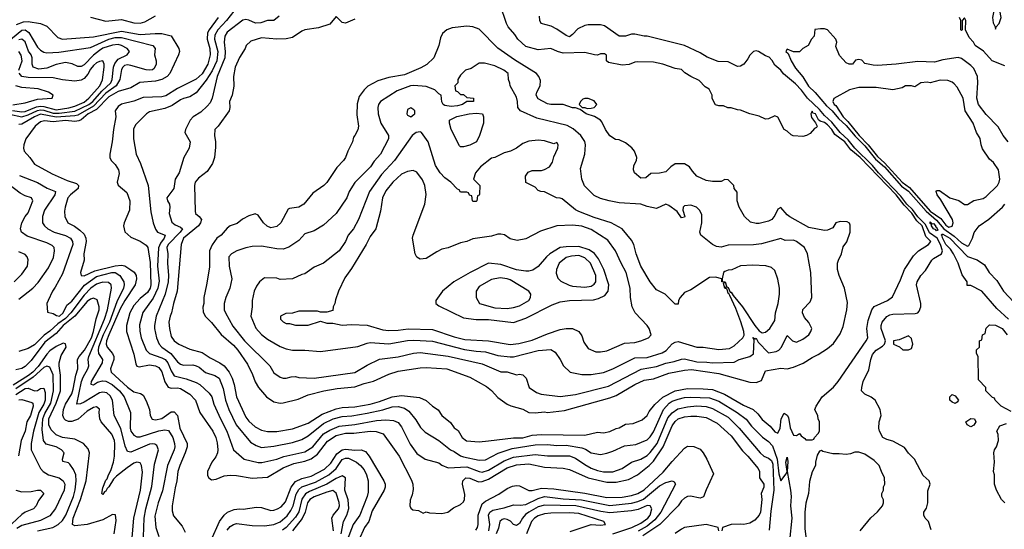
# Model space of a CAD drawing. Header units: inches. Extents: x 1793402 to 1900366, y 320852 to 470679.
# Tile 128 of 256: x 1801716 to 1808046, y 383019 to 386295. Entities that reach past the tile are written whole.
import ezdxf

# ---------------------------------------------------------------- set-up
doc = ezdxf.new("R2010")
doc.units = ezdxf.units.IN
doc.header["$MEASUREMENT"] = 0
doc.layers.add('B8308', color=7, linetype='Continuous')

msp = doc.modelspace()

# ---------------------------------------------------------------- linework, layer by layer
at = {"layer": 'B8308', "color": 4}
for points, elevation in [([(1803870, 386299.3), (1803810, 386272.7), (1803790, 386276), (1803750, 386315.3), (1803710, 386266), (1803636.7, 386243.3), (1803550, 386229.2), (1803530, 386221.2), (1803470, 386181.2), (1803430, 386172.7), (1803370, 386169.2), (1803270, 386179.3), (1803202.5, 386157.5), (1803171.3, 386130), (1803164.7, 386110), (1803128, 386052), (1803100.7, 385990), (1803090.8, 385930), (1803093.2, 385866.8), (1803082, 385810), (1803064, 385770), (1803066.8, 385730), (1803062.8, 385710), (1802991.3, 385610), (1802971.3, 385590), (1802967.3, 385550), (1802974.8, 385510), (1802975.3, 385475.3), (1802967.3, 385410), (1802956, 385370), (1802921.4, 385318.6), (1802864.7, 385275.3), (1802844, 385250), (1802840.7, 385230), (1802843.5, 385063.5), (1802846, 385050), (1802870.4, 385030.4), (1802884.9, 385010), (1802878.7, 384990), (1802865.3, 384970), (1802768.8, 384890), (1802754, 384850), (1802728.5, 384550), (1802704.4, 384470), (1802692.7, 384410), (1802683, 384390), (1802675.5, 384350), (1802678, 384310), (1802690, 384258), (1802710, 384231), (1802738, 384210), (1802810, 384176.3), (1802890, 384156.4), (1802940.6, 384120.6), (1803002.8, 384090), (1803030.5, 384070), (1803062.4, 384030), (1803081.3, 383990), (1803094.6, 383950), (1803110.4, 383870), (1803170, 383738.8), (1803190, 383713.4), (1803230, 383677.3), (1803270, 383655.5), (1803310, 383648), (1803368.1, 383648.1), (1803470, 383664.4), (1803570, 383701.3), (1803660.3, 383759.7), (1803750, 383793.1), (1803790, 383800.9), (1803870, 383805.3), (1803970, 383823.6), (1804030, 383840.3), (1804110, 383870.3), (1804170, 383878.7), (1804285.2, 383865.2), (1804330, 383846.8), (1804370.7, 383810.7), (1804406.4, 383786.4), (1804430, 383751.3), (1804484.5, 383704.5), (1804510, 383671.3), (1804534.4, 383654.4), (1804561, 383610), (1804588.1, 383588.1), (1804670, 383580.7), (1804730, 383587.7), (1804890, 383607), (1804950, 383607.2), (1805010, 383623.7), (1805070, 383628.7), (1805350, 383623.8), (1805430, 383644), (1805470, 383638.8), (1805510, 383647.3), (1805550, 383666.8), (1805570, 383670.8), (1805610, 383694), (1805660.2, 383699.8), (1805717.5, 383722.5), (1805749.5, 383750.5), (1805762.9, 383777.1), (1805798.6, 383821.4), (1805850.8, 383869.2), (1805930, 383908.8), (1806010, 383923.6), (1806110, 383922.6), (1806170, 383916.9), (1806247, 383887), (1806370, 383817.6), (1806430.8, 383790), (1806461.7, 383761.7), (1806490, 383724.9), (1806541.1, 383681.1), (1806570, 383646), (1806590, 383636.3), (1806605.6, 383670), (1806611.3, 383730), (1806630, 383765.5), (1806650, 383753), (1806657.8, 383737.8), (1806670, 383672), (1806690, 383624.7), (1806710, 383622), (1806730, 383634), (1806739.6, 383619.6), (1806763.6, 383603.6), (1806770, 383594), (1806810, 383594), (1806822, 383598), (1806826, 383610), (1806850, 383634), (1806858, 383650), (1806858, 383710), (1806848.4, 383728.4), (1806847.3, 383747.3), (1806828, 383790), (1806835.3, 383810), (1806875.3, 383870), (1806947.2, 383932.8), (1806977.2, 383970), (1807158, 384230), (1807169.4, 384250), (1807161.6, 384310), (1807170, 384362), (1807194.5, 384430), (1807210, 384450.5), (1807295.3, 384490), (1807326.8, 384513.2), (1807378, 384622), (1807403.7, 384690), (1807462.4, 384777.6), (1807493.2, 384810), (1807559, 384850), (1807573.2, 384870), (1807541.5, 384901.5), (1807517.4, 384970), (1807482.4, 385002.4), (1807452, 385052), (1807402.8, 385102.8), (1807350, 385169.3), (1807119.2, 385410), (1807059.2, 385459.2), (1807019.8, 385510), (1806957.2, 385557.2), (1806936.4, 385590), (1806910, 385619.1), (1806890, 385633.5), (1806862, 385642), (1806851.5, 385651.5), (1806831.3, 385690), (1806815.1, 385695.1), (1806810, 385708), (1806801, 385690), (1806806.8, 385666.8), (1806832, 385632), (1806842, 385610), (1806838, 385602), (1806825.4, 385594.6), (1806796.9, 385563.1), (1806774, 385550), (1806750, 385544), (1806688.9, 385548.9), (1806674.6, 385554.6), (1806650, 385578), (1806630, 385588.7), (1806590, 385668), (1806570, 385678), (1806530, 385658), (1806510, 385655.3), (1806470, 385674), (1806409.4, 385689.4), (1806350, 385714), (1806330, 385715.3), (1806290, 385729), (1806269.1, 385729.1), (1806240.4, 385740.4), (1806210, 385742), (1806188.4, 385748.4), (1806168.4, 385788.4), (1806168, 385810), (1806148.4, 385848.4), (1806123.1, 385863.1), (1806083.1, 385903.1), (1806029.4, 385929.4), (1805992.9, 385952.9), (1805970, 385974), (1805930, 385981.2), (1805850, 386009.2), (1805790, 386021.2), (1805690, 386024), (1805670, 386021.2), (1805633.4, 386006.6), (1805590, 386002.7), (1805500.2, 386020.2), (1805488, 386030), (1805487.3, 386067.3), (1805474.6, 386074.6), (1805450, 386075.3), (1805430, 386068), (1805411.6, 386068.4), (1805350, 386084), (1805210, 386080.5), (1805174, 386090), (1805130, 386109.6), (1805050, 386101.2), (1804970, 386122), (1804919.3, 386170), (1804899.7, 386199.7), (1804855.1, 386250), (1804844.5, 386270), (1804805.2, 386390)], 316), ([(1802170, 386310.7), (1802270, 386286.5), (1802370, 386296.5), (1802450, 386274), (1802490, 386272), (1802519.5, 386280.5), (1802590, 386319)], 304), ([(1803092.7, 386350), (1803046.4, 386290), (1802990.3, 386230), (1802970, 386196), (1802967.7, 386170), (1802989.1, 386090), (1802982.8, 386030), (1802953.7, 385966.3), (1802914, 385906), (1802850, 385824), (1802810, 385799), (1802770, 385789.3), (1802750, 385779.3), (1802696.1, 385743.9), (1802650, 385723.7), (1802550, 385702), (1802532, 385690), (1802460.7, 385619.3), (1802448.3, 385591.7), (1802447.7, 385530), (1802464.9, 385430), (1802493.4, 385370), (1802542.4, 385230), (1802559.1, 385059.1), (1802574.9, 384990), (1802588.9, 384948.9), (1802602, 384930), (1802650.8, 384910), (1802645.5, 384890), (1802621.2, 384858.8), (1802607.5, 384827.5), (1802600.9, 384710), (1802613.3, 384613.3), (1802604.9, 384570), (1802574.2, 384505.8), (1802506.9, 384413.1), (1802486.7, 384333.3), (1802488.3, 384291.7), (1802497.1, 384250), (1802528, 384170), (1802550, 384148.2), (1802630, 384121.1), (1802650.4, 384110), (1802668.2, 384088.2), (1802690, 384037.3), (1802710, 384006), (1802787, 383987), (1802850, 383963), (1802874, 383950), (1802933.8, 383893.8), (1802950.4, 383870.4), (1802963.9, 383823.9), (1803006, 383730), (1803048.4, 383650), (1803090.6, 383530.6), (1803158, 383470), (1803250, 383448), (1803271.5, 383448.5), (1803370, 383470.4), (1803413.9, 383486.1), (1803550, 383517.6), (1803600.7, 383550), (1803670, 383631.8), (1803710, 383656.5), (1803770, 383682.6), (1803870, 383691.7), (1804010, 383718.7), (1804070, 383722.4), (1804118.8, 383718.8), (1804150, 383706), (1804170, 383678), (1804226.6, 383566.6), (1804270, 383506), (1804322, 383470), (1804410, 383446), (1804430.6, 383430.6), (1804470, 383414), (1804590, 383419.5), (1804670, 383390.3), (1804690, 383387.2), (1804730, 383399.5), (1804830, 383458), (1804890, 383481.7), (1805030, 383499.5), (1805110, 383490.3), (1805250, 383490.4), (1805290, 383477.1), (1805350, 383434.9), (1805390, 383412.7), (1805430, 383397.1), (1805470, 383388.7), (1805530, 383388.4), (1805589.6, 383410.4), (1805650, 383450.6), (1805710, 383470.4), (1805750, 383494.4), (1805770, 383512.4), (1805813.7, 383570), (1805883.6, 383736.4), (1805910, 383768.5), (1805946.5, 383793.5), (1806010, 383807.2), (1806070, 383811.7), (1806130, 383808.8), (1806170, 383795.3), (1806270, 383740.3), (1806341.6, 383670), (1806476.3, 383510), (1806500.7, 383490), (1806530, 383476.4), (1806550, 383460.5), (1806557.6, 383437.6), (1806564.2, 383270), (1806545.3, 383134.7), (1806534.2, 383014.2)], 308), ([(1803383.1, 386316.9), (1803350, 386289), (1803308.9, 386288.9), (1803265.2, 386274.8), (1803232.5, 386272.5), (1803190, 386292.7), (1803170, 386296), (1803150, 386292.3), (1803050, 386214.5), (1803034.9, 386190), (1803030.3, 386150), (1803036, 386090), (1803034.6, 386050), (1802986, 385930), (1802954, 385790), (1802939.5, 385760.5), (1802921.3, 385738.7), (1802880.4, 385699.6), (1802830.5, 385669.5), (1802811, 385650), (1802781, 385590), (1802778, 385570), (1802810.8, 385510), (1802806, 385470), (1802771.3, 385410), (1802740.7, 385310), (1802714.8, 385270), (1802706.8, 385210), (1802662.8, 385150), (1802666, 385130), (1802678, 385110), (1802681, 385090), (1802676, 385050), (1802693.2, 384993.2), (1802715.8, 384975.8), (1802750, 384962), (1802762, 384950), (1802748.4, 384930), (1802670.4, 384850), (1802662.4, 384830), (1802668.7, 384790), (1802667, 384730), (1802673.4, 384650), (1802670.3, 384610), (1802650.4, 384530), (1802593, 384390), (1802583, 384330), (1802583, 384310), (1802595.5, 384250), (1802613, 384210), (1802630.3, 384190.3), (1802688.4, 384150), (1802730, 384096.3), (1802750, 384080.5), (1802770, 384074.9), (1802830, 384076.3), (1802850, 384070.7), (1802870, 384060.7), (1802910, 384028), (1802970, 384007.7), (1802997.3, 383990), (1803023.7, 383923.7), (1803039.5, 383850), (1803059.5, 383790), (1803108, 383690), (1803198.8, 383578.8), (1803236.7, 383556.7), (1803270, 383545.5), (1803350, 383553), (1803470, 383577.1), (1803530, 383595.5), (1803570, 383619.1), (1803670, 383699.5), (1803730.9, 383729.1), (1803790, 383744.6), (1803851.1, 383748.9), (1803950, 383765.7), (1804050, 383787.2), (1804110, 383806.7), (1804148.5, 383808.5), (1804190, 383797.1), (1804217.4, 383777.4), (1804262.8, 383722.8), (1804293.2, 383673.2), (1804323.4, 383643.4), (1804410, 383590.7), (1804486, 383530), (1804510, 383519.1), (1804550, 383490.5), (1804570, 383484.9), (1804670, 383463.8), (1804710, 383466), (1804792.5, 383507.5), (1804882.5, 383537.5), (1805030, 383562.6), (1805110, 383563.1), (1805170, 383557), (1805230, 383560.3), (1805330, 383541.6), (1805354, 383534), (1805390, 383510.7), (1805450, 383500.7), (1805490, 383507.3), (1805530, 383520.7), (1805603.6, 383556.4), (1805676.6, 383563.4), (1805750, 383593.4), (1805770, 383614), (1805790, 383644.9), (1805855.1, 383790), (1805892, 383830), (1805910, 383842), (1805950, 383856.5), (1805990, 383865.7), (1806031.2, 383868.8), (1806150, 383863.1), (1806210, 383842), (1806329.1, 383769.1), (1806386.1, 383726.1), (1806421.2, 383681.2), (1806492.1, 383612.1), (1806530, 383584), (1806555.6, 383555.6), (1806586, 383470), (1806596.4, 383376.4), (1806610, 383331.3), (1806644, 383376), (1806649, 383390), (1806640.9, 383450), (1806650, 383482), (1806654.7, 383454.7), (1806650.4, 383390), (1806672, 383270), (1806674.9, 383230), (1806670.3, 383170), (1806678.9, 383090), (1806663.9, 382943.9)], 312), ([(1807574.6, 383014.6), (1807559, 383070), (1807538, 383090), (1807528.7, 383110), (1807528.7, 383130), (1807544.7, 383155.3), (1807554, 383190), (1807554.6, 383265.4), (1807568.7, 383310), (1807562, 383330), (1807524.7, 383364.7), (1807468.9, 383468.9), (1807430, 383508), (1807404.7, 383544.7), (1807330, 383585.2), (1807290, 383596), (1807264, 383610), (1807244, 383650), (1807239, 383670), (1807242, 383710), (1807254, 383750), (1807248.7, 383790), (1807215.3, 383850), (1807190, 383868.7), (1807150, 383888), (1807128.7, 383910), (1807129, 383930), (1807139, 383970), (1807175.5, 384044.5), (1807186.6, 384110), (1807198, 384142), (1807221.2, 384170), (1807263.7, 384196.3), (1807275.3, 384210), (1807282, 384230), (1807253.2, 384310), (1807253.2, 384330), (1807261.2, 384350), (1807290, 384386.8), (1807310, 384398), (1807330, 384403), (1807473.2, 384406.8), (1807488.9, 384411.1), (1807498, 384422), (1807509, 384450), (1807509.2, 384470), (1807481.2, 384590), (1807486, 384610), (1807509.3, 384650), (1807538.3, 384681.7), (1807579.3, 384750), (1807590, 384760.7), (1807641.2, 384790), (1807647.3, 384810), (1807635.8, 384850), (1807613.8, 384890), (1807565.7, 384925.7), (1807538.1, 384978.1), (1807490, 385026.9), (1807455.7, 385075.7), (1807419.9, 385110), (1807380.3, 385160.3), (1807237.4, 385310), (1807198, 385358), (1807084, 385470), (1807042, 385522), (1806989.8, 385570), (1806936.3, 385636.3), (1806890, 385679.2), (1806858.6, 385718.6), (1806779.7, 385790), (1806741.8, 385841.8), (1806702.9, 385882.9), (1806626.9, 385946.9), (1806609.2, 385970), (1806570, 386002), (1806553.6, 386033.6), (1806534.6, 386054.6), (1806510, 386062), (1806466, 386090), (1806450, 386095.3), (1806434, 386090), (1806410, 386068), (1806397.3, 386042.7), (1806370.5, 386009.5), (1806350, 385996), (1806330, 385993.2), (1806270, 386025.2), (1806207.2, 386027.2), (1806134.8, 386054.8), (1806090, 386081.2), (1805989.3, 386129.3), (1805750, 386189), (1805730, 386189.2), (1805670, 386202.7), (1805650, 386202.7), (1805610, 386189.3), (1805569.5, 386189.5), (1805474.8, 386254.8), (1805450, 386261.2), (1805370, 386261.2), (1805350, 386257.2), (1805304.1, 386235.9), (1805270, 386199), (1805250, 386185.2), (1805230, 386193.2), (1805170, 386234), (1805132.9, 386252.9), (1805068.7, 386270), (1805059, 386290), (1805058, 386318)], 312), ([(1801695.1, 386264.9), (1801739.7, 386280.3), (1801770, 386283.1), (1801850, 386270.4), (1801890, 386253), (1801961.3, 386181.3), (1801990.4, 386170.4), (1802190, 386184), (1802370, 386220.7), (1802490, 386198.8), (1802587.3, 386207.3), (1802630, 386205.3), (1802690.4, 386190.4), (1802739.1, 386110), (1802742.8, 386090), (1802736, 386070), (1802680.5, 385950), (1802664, 385930), (1802630, 385911.6), (1802590, 385899.7), (1802488.6, 385891.4), (1802430, 385858), (1802350, 385834.2), (1802290, 385799.8), (1802210, 385718.5), (1802157, 385690), (1802110, 385650.9), (1802095.4, 385644.6), (1802070, 385641.2), (1802010, 385647), (1801930, 385638.8), (1801875.6, 385644.4), (1801850, 385637.6), (1801816.3, 385610), (1801756, 385530), (1801742.8, 385490), (1801741, 385470), (1801744.7, 385450), (1801781, 385410), (1801810, 385366.8), (1801925.1, 385305.1), (1802020.7, 385260.7), (1802081.3, 385241.3), (1802094.9, 385230), (1802092.7, 385210), (1802043, 385170), (1802025.5, 385150), (1802007.3, 385090), (1802004, 385064), (1802006.8, 385030), (1802026, 384990), (1802067.7, 384967.7), (1802102.5, 384942.5), (1802130, 384916), (1802141.6, 384890), (1802142.4, 384870), (1802128.4, 384790), (1802130.5, 384749.5), (1802107.3, 384670), (1802111.1, 384651.1), (1802130, 384648.4), (1802199.8, 384680.2), (1802330, 384712.6), (1802370, 384717.4), (1802392.7, 384712.7), (1802430, 384688), (1802451.5, 384671.5), (1802463.7, 384650), (1802467.4, 384630), (1802459, 384590), (1802392.1, 384490), (1802362.8, 384437.1), (1802288.3, 384270), (1802274.9, 384230), (1802271.8, 384210), (1802277.6, 384190), (1802312.4, 384150), (1802321.3, 384130), (1802321.1, 384110), (1802299.3, 384050), (1802304.9, 384030), (1802410, 383932.4), (1802450, 383903), (1802493, 383893), (1802510, 383881), (1802530, 383844.7), (1802550.4, 383790), (1802554, 383750), (1802567.7, 383727.7), (1802590, 383723), (1802630, 383730.4), (1802690, 383774), (1802710, 383774.4), (1802730, 383750.8), (1802745.7, 383670), (1802793.4, 383570), (1802793.4, 383550), (1802780.4, 383510), (1802744.4, 383430), (1802732.4, 383390), (1802726, 383330), (1802714.6, 383285.4), (1802696.3, 383170), (1802696.8, 383136.8), (1802705.2, 383105.2), (1802759.8, 383039.8), (1802779.8, 382999.8)], 296), ([(1802991.6, 386310), (1802933.1, 386230), (1802923.6, 386210), (1802921.3, 386170), (1802938.3, 386110), (1802940.3, 386070), (1802925.7, 386010), (1802890, 385947.8), (1802850, 385912.6), (1802730, 385852.2), (1802655.1, 385804.9), (1802630, 385799.2), (1802510, 385795.6), (1802450, 385772.1), (1802370, 385752.6), (1802350, 385737.6), (1802330.6, 385710), (1802334.8, 385670), (1802318.8, 385590), (1802310.6, 385509.4), (1802296, 385430), (1802296, 385410), (1802304.7, 385390), (1802330, 385364.7), (1802350.8, 385330), (1802354.4, 385305.6), (1802342.8, 385250), (1802350, 385232), (1802403.6, 385183.6), (1802424.7, 385130), (1802422.8, 385070), (1802386.8, 384990), (1802382.8, 384970), (1802390.9, 384930.9), (1802430, 384896), (1802490, 384870.8), (1802530, 384844.7), (1802538.8, 384830), (1802554.4, 384734.4), (1802558.5, 384590), (1802555.2, 384570), (1802537.7, 384542.3), (1802490, 384502), (1802450, 384457.6), (1802424.9, 384410), (1802402, 384330), (1802401.6, 384290), (1802450, 384144.7), (1802462.4, 384082.4), (1802470, 384067.3), (1802484.1, 384064.1), (1802550, 384077), (1802590, 384070.3), (1802610, 384059.3), (1802630, 384030.8), (1802650, 383966), (1802670, 383933.4), (1802690, 383926.4), (1802730, 383928.4), (1802750, 383923.8), (1802810, 383888), (1802845.5, 383850), (1802873.4, 383770), (1802958, 383650), (1802977.1, 383610), (1802985.2, 383574.8), (1802990.5, 383530), (1802987.3, 383510), (1802975.9, 383484.1), (1802951, 383450), (1802922.8, 383390), (1802924, 383364), (1802931.3, 383350), (1802950, 383336), (1802978.6, 383341.4), (1803030, 383362.8), (1803070, 383367.3), (1803110, 383364.9), (1803210, 383348), (1803310, 383353.4), (1803410, 383414), (1803478.4, 383441.6), (1803550, 383456), (1803590, 383471.8), (1803630, 383502), (1803695.3, 383584.7), (1803750, 383620.9), (1803810, 383636.5), (1803863.3, 383636.7), (1803970, 383650.3), (1804008.6, 383648.6), (1804052, 383632), (1804113.4, 383550), (1804156.3, 383490), (1804234.9, 383334.9), (1804243, 383310), (1804245.2, 383274.8), (1804239.1, 383240.9), (1804226, 383206), (1804224.7, 383170), (1804230, 383154), (1804243.6, 383143.6), (1804279.6, 383139.6), (1804310, 383122), (1804330, 383132), (1804350, 383124.7), (1804430, 383120.7), (1804468, 383130), (1804504.1, 383155.9), (1804550, 383177.3), (1804570, 383196), (1804575.6, 383210), (1804577.2, 383242.8), (1804563.6, 383310), (1804565.1, 383330), (1804584, 383350), (1804610, 383348.2), (1804664.9, 383324.9), (1804690, 383325.7), (1804730, 383341.7), (1804850, 383414.3), (1804910, 383432.8), (1804990, 383439.5), (1805090, 383418.4), (1805210, 383412.4), (1805250, 383402.4), (1805371, 383350), (1805490, 383322.6), (1805550, 383321.7), (1805630, 383338.7), (1805686.6, 383370), (1805762.9, 383430), (1805790, 383457.1), (1805853.5, 383550), (1805910, 383683), (1805929, 383711), (1805950, 383728.5), (1805990, 383742), (1806030, 383747), (1806070, 383746.7), (1806130, 383738.4), (1806200.6, 383700.6), (1806290, 383620.5), (1806362.5, 383522.5), (1806396.3, 383490), (1806462.8, 383410), (1806471.3, 383390), (1806472, 383350), (1806498.8, 383310), (1806498.8, 383290), (1806482.8, 383250), (1806486, 383210), (1806478.8, 383130), (1806470, 383108.7), (1806442.8, 383077.2), (1806410, 383059), (1806370.8, 383049.2), (1806352.7, 383052.7), (1806290.7, 383049.3), (1806234, 383030), (1806230, 383008)], 304), ([(1808050, 385998), (1807968.7, 386030), (1807912.1, 386092.1), (1807858, 386130), (1807848, 386150), (1807820.2, 386180.2), (1807795.3, 386230), (1807798, 386290), (1807790, 386306), (1807774, 386290), (1807774, 386230), (1807770, 386226), (1807766, 386230), (1807766, 386290), (1807758, 386310)], 308), ([(1801610, 386129), (1801730, 386227.6), (1801750, 386230.3), (1801773.7, 386213.7), (1801830, 386119.1), (1801850, 386099.1), (1801870, 386086.8), (1801890, 386082), (1801966.6, 386086.6), (1802170, 386116.4), (1802289.2, 386170.8), (1802330, 386181.1), (1802370, 386180.7), (1802572, 386130), (1802586, 386110), (1802582.8, 386070), (1802594, 386030), (1802594, 386010), (1802579.5, 385980.5), (1802570, 385972.7), (1802550, 385969.6), (1802527.9, 385972.1), (1802430, 386001.1), (1802410, 386004.7), (1802390, 385999.6), (1802378, 385990), (1802370, 385974), (1802360.3, 385910), (1802336, 385870), (1802270, 385823.5), (1802190, 385738.2), (1802090, 385681.6), (1802070, 385676.2), (1801950, 385669.2), (1801850, 385687), (1801810, 385670.7), (1801730, 385623), (1801710, 385620.5)], 292), ([(1808070, 385509), (1808039, 385550), (1808005.6, 385605.6), (1807930, 385685.2), (1807879.5, 385750), (1807869.6, 385790), (1807875.1, 385890), (1807872.7, 385930), (1807850, 385981.2), (1807830, 386001.2), (1807770, 386045.2), (1807748.3, 386051.7), (1807650, 386038), (1807597.5, 386022.5), (1807490, 386026), (1807350, 386009.3), (1807230, 386001.2), (1807202, 386002), (1807150, 386014), (1807130, 386034), (1807110, 386039), (1807090, 386035.3), (1807070, 386008.7), (1807048.9, 386008.9), (1807030, 386018), (1806985.6, 386065.6), (1806963.1, 386123.1), (1806968.7, 386150), (1806962, 386170), (1806910, 386229.4), (1806890, 386235.4), (1806863.1, 386236.9), (1806828.5, 386231.5), (1806824, 386190), (1806806.8, 386170), (1806784.7, 386130), (1806750.7, 386109.3), (1806730, 386088), (1806690, 386088), (1806650, 386106), (1806642, 386090), (1806656.9, 386076.9), (1806674.8, 386030), (1806703.4, 385983.4), (1806750, 385926.8), (1806787.5, 385867.5), (1806830, 385826.4), (1806901.9, 385741.9), (1806939.6, 385710), (1806980, 385660), (1807030, 385613.8), (1807086.3, 385546.3), (1807150, 385484.7), (1807218.3, 385398.3), (1807275.1, 385350), (1807385.5, 385225.5), (1807430, 385193.7), (1807543.9, 385063.9), (1807610, 385005.5), (1807656.6, 384950), (1807724.4, 384904.4), (1807770, 384859.6), (1807810, 384838.8), (1807817, 384843), (1807841.2, 384890), (1807852.5, 384927.5), (1807884, 384970), (1807946.8, 385013.2), (1808034, 385090), (1808049.2, 385110)], 312), ([(1801650, 385688.4), (1801730, 385670.7), (1801770, 385682.6), (1801830, 385711.8), (1801850, 385715.5), (1801870, 385714.1), (1801930, 385694.6), (1801970, 385693.3), (1802070, 385707.5), (1802159.6, 385750), (1802185.8, 385770), (1802243.9, 385836.1), (1802302.7, 385890), (1802310.2, 385910), (1802319.6, 385990), (1802327.5, 386012.5), (1802350, 386040.5), (1802406, 386070), (1802421, 386090), (1802406.8, 386110), (1802371, 386130), (1802350, 386134.9), (1802312, 386132), (1802250, 386111.3), (1802230, 386098), (1802190, 386067.2), (1802130, 386003.8), (1802110, 385993.4), (1802090, 385993.4), (1802052.3, 386012.3), (1802010, 386019.3), (1801950, 386008), (1801890, 385984.4), (1801838, 385978), (1801802.8, 385990), (1801797.1, 386010), (1801795.8, 386050), (1801789, 386069), (1801773.4, 386093.4), (1801750, 386153), (1801730, 386170.3), (1801710, 386165.3)], 288), ([(1801710.3, 385970), (1801731.8, 386030), (1801726, 386066), (1801710, 386090.5)], 284), ([(1801670.4, 385710.4), (1801730, 385703.2), (1801750, 385705.4), (1801824.9, 385735.1), (1801850, 385739.1), (1801870, 385737.5), (1801950, 385715.5), (1802032.3, 385727.7), (1802070, 385739.4), (1802130, 385765), (1802160.2, 385790), (1802231.6, 385870), (1802247.7, 385907.7), (1802259.1, 385990), (1802259.1, 386010), (1802250, 386030.7), (1802230, 386027.3), (1802210, 386017.1), (1802190, 385999.5), (1802170, 385976.4), (1802154.4, 385945.6), (1802130, 385917.4), (1802110, 385905.8), (1802070, 385900.9), (1801990, 385908.9), (1801930, 385921.1), (1801770, 385923.2), (1801730.7, 385930), (1801711.9, 385951.9)], 284), ([(1801671.5, 385748.5), (1801750, 385760.2), (1801830, 385784.3), (1801924.7, 385790), (1801930.8, 385809.2), (1801900.7, 385830), (1801834.8, 385850), (1801730, 385860.2), (1801690.1, 385870.1)], 276), ([(1801710, 384498), (1801800.7, 384570), (1801834.7, 384605.3), (1801900.9, 384699.1), (1801934.2, 384765.8), (1801940.7, 384810), (1801937.3, 384830), (1801923.8, 384843.8), (1801890, 384860.5), (1801763.1, 384903.1), (1801726.8, 384930), (1801720.7, 384950), (1801730.6, 384990), (1801750.6, 385030), (1801770, 385054), (1801800.7, 385130), (1801791, 385150), (1801750, 385162.4), (1801719.9, 385179.9), (1801610, 385264.2)], 288), ([(1801713.7, 385293.7), (1801830, 385247.7), (1801892.5, 385212.5), (1801946, 385190), (1801942.8, 385170), (1801875.5, 385070), (1801862, 385030), (1801862.8, 384990), (1801874.8, 384970), (1801896, 384950), (1801938, 384930), (1802010, 384908.2), (1802042, 384890), (1802054.9, 384870), (1802058, 384850), (1801990, 384662), (1801944.5, 384575.5), (1801926, 384550), (1801898, 384490), (1801891.3, 384470), (1801894, 384414), (1801930, 384406.8), (1801952.8, 384392.8), (1801972.3, 384390), (1801994.7, 384410), (1802019.6, 384460.4), (1802050, 384486), (1802132.2, 384587.8), (1802210, 384643.2), (1802308.8, 384668.8), (1802330, 384668.9), (1802359.5, 384650), (1802386, 384610), (1802388, 384590), (1802383, 384570), (1802339.3, 384480.7), (1802293.7, 384350), (1802251.9, 384270), (1802223.5, 384190), (1802220.2, 384170), (1802223.1, 384150), (1802248.4, 384110), (1802247, 384090), (1802176, 383970), (1802172.7, 383952.7), (1802190, 383947.3), (1802215.6, 383964.4), (1802247.7, 383972.3), (1802270, 383970.3), (1802310, 383950.3), (1802357.6, 383910), (1802386.7, 383870), (1802427.7, 383770), (1802425.7, 383670), (1802430.4, 383650), (1802450, 383623), (1802470, 383612.7), (1802490, 383612.4), (1802610, 383652), (1802650, 383659.3), (1802673.4, 383653.4), (1802699.5, 383610), (1802710.4, 383570), (1802712.4, 383550), (1802708.2, 383530), (1802666.4, 383430), (1802634.3, 383265.7), (1802606.7, 383190), (1802584.1, 383104.1), (1802590.6, 383030), (1802610, 382972)], 292), ([(1808073, 384370), (1807998, 384438), (1807902, 384550), (1807830, 384586), (1807807.3, 384587.3), (1807806, 384610), (1807774.8, 384654.8), (1807750, 384729), (1807719.7, 384790), (1807699.6, 384819.6), (1807668.8, 384848.8), (1807648, 384892), (1807646, 384906), (1807640.9, 384910), (1807643.3, 384916.7), (1807650, 384915.8), (1807696.1, 384890), (1807810, 384773.6), (1807871, 384751), (1807918.4, 384718.4), (1807948.7, 384670), (1807998, 384618), (1808039.6, 384550), (1808171, 384411)], 308), ([(1801681, 384610), (1801730, 384659), (1801766, 384710), (1801771.1, 384751.1), (1801764.7, 384770), (1801750, 384784.7), (1801710, 384802.8)], 284), ([(1802512.4, 382970), (1802517, 383090), (1802527, 383150), (1802565.5, 383294.5), (1802582.8, 383437.2), (1802607.7, 383530), (1802597.1, 383557.1), (1802585.2, 383565.2), (1802570, 383568), (1802550, 383566), (1802430, 383515.5), (1802410, 383518.8), (1802394.2, 383554.2), (1802366.4, 383666.4), (1802323.8, 383750), (1802312.7, 383850), (1802297.2, 383877.2), (1802275.4, 383895.4), (1802250, 383901.3), (1802230, 383897), (1802130, 383836.4), (1802106.4, 383826.4), (1802083.6, 383823.6), (1802113.8, 383970), (1802123.6, 383996.4), (1802154.4, 384050), (1802159.3, 384070), (1802155.8, 384110), (1802160.3, 384130), (1802261.3, 384370), (1802281.3, 384430), (1802306, 384570), (1802304, 384590), (1802285.8, 384605.8), (1802250, 384606.7), (1802230, 384601.1), (1802210, 384594.6), (1802173.3, 384570), (1802130, 384524.9), (1802044.2, 384410), (1802010, 384373.8), (1801960.3, 384339.6), (1801910, 384292), (1801872.3, 384267.7), (1801810, 384203.8), (1801770, 384182), (1801710, 384161)], 288), ([(1802432.4, 382890), (1802450.3, 383090), (1802491.8, 383270), (1802505.5, 383385.5), (1802498, 383430), (1802490, 383446), (1802470, 383450.5), (1802450, 383443), (1802405.9, 383414.1), (1802339.1, 383360.9), (1802319.5, 383340.5), (1802290, 383291.3), (1802278.6, 383281.4), (1802270, 383264.7), (1802260.2, 383259.8), (1802250, 383242), (1802244.7, 383250), (1802250, 383286), (1802270, 383334), (1802277.5, 383342.5), (1802286, 383370), (1802302.3, 383397.7), (1802318.7, 383450), (1802325.3, 383490), (1802327.3, 383567.3), (1802325.3, 383590), (1802308.4, 383630), (1802240.5, 383710), (1802230.5, 383730), (1802226.8, 383770), (1802230, 383792), (1802210, 383806), (1802190, 383802), (1802150, 383779.3), (1802092.4, 383727.6), (1802050, 383712.6), (1802030, 383711.8), (1802010, 383721.3), (1802001.3, 383730), (1801993.1, 383750), (1801997.8, 383790), (1802010, 383822.9), (1802050.1, 383889.9), (1802060.7, 383919.3), (1802076, 384010), (1802090.3, 384050), (1802087.2, 384110), (1802097.6, 384130), (1802131.5, 384170), (1802176.9, 384250), (1802191, 384290), (1802207.3, 384372.7), (1802226, 384430), (1802226.4, 384450), (1802214, 384494), (1802190, 384504.9), (1802170, 384499.3), (1802150, 384483.8), (1802070.5, 384389.5), (1801996.4, 384330), (1801950, 384278.6), (1801877.2, 384222.8), (1801790, 384104.6), (1801750, 384064.9), (1801730, 384053.1), (1801690, 384044.9)], 284), ([(1808090, 383775.3), (1808026, 383810), (1807986, 383850), (1807982, 383862), (1807970, 383866), (1807926, 383910), (1807926, 383930), (1807880.4, 383980.4), (1807878, 384130), (1807868, 384150), (1807868, 384172), (1807886, 384190), (1807886, 384230), (1807902, 384238), (1807906, 384270), (1807922, 384278), (1807928.4, 384311.6), (1807950, 384334), (1807990, 384332), (1808032, 384310), (1808064.7, 384270)], 308), ([(1802322.3, 382990), (1802335.1, 383075.1), (1802332.5, 383112.5), (1802313.4, 383113.4), (1802250, 383080.3), (1802150, 383050.3), (1802070, 383040.5), (1802054.8, 383050), (1802060.3, 383090), (1802107.6, 383210), (1802144.2, 383330), (1802165.5, 383510), (1802156.7, 383536.7), (1802126.8, 383570), (1802070, 383599.3), (1801990, 383608.9), (1801950, 383625.3), (1801917.6, 383657.6), (1801903.2, 383690), (1801903.9, 383730), (1801950.9, 383830), (1801978.2, 383910), (1801978.5, 384010), (1801969, 384070), (1801970.2, 384090), (1801983.4, 384136.6), (1802014, 384190), (1802010.6, 384210.6), (1801994.9, 384214.9), (1801950, 384194.9), (1801910, 384165.3), (1801890, 384144.6), (1801833.8, 384066.2), (1801799.8, 384030), (1801772.5, 384007.5), (1801674.1, 383945.9)], 276), ([(1801830, 383008.7), (1801929, 383031), (1801963.8, 383050), (1801990, 383076.2), (1802011.7, 383110), (1802061.1, 383230), (1802072.1, 383272.1), (1802079.5, 383330), (1802076.4, 383370), (1802062.4, 383402.4), (1802038.5, 383438.5), (1802030, 383446), (1801994, 383454), (1801992, 383470), (1802002, 383510), (1801984.7, 383530), (1801951.3, 383550), (1801887, 383567), (1801868.2, 383590), (1801859.9, 383659.9), (1801863.8, 383730), (1801876.6, 383763.4), (1801915, 383830), (1801932.6, 383910), (1801930, 384011), (1801910, 384062), (1801890, 384068.4), (1801870, 384058.9), (1801803.3, 383996.7), (1801690, 383922.3)], 272), ([(1801690, 383886), (1801750, 383924), (1801770, 383927), (1801810, 383908.8), (1801830, 383910.5), (1801850, 383924), (1801870, 383926), (1801879.2, 383899.2), (1801879.6, 383850), (1801870, 383822.9), (1801838, 383770), (1801803.6, 383650), (1801790.3, 383570), (1801790.4, 383530.4), (1801850.7, 383410), (1801866.8, 383390), (1801901, 383370), (1801968.8, 383348.8), (1801995.5, 383330), (1802005.5, 383310), (1802001.6, 383270), (1801946.9, 383153.1), (1801910, 383106), (1801850, 383074.5), (1801730, 383043.1), (1801696.7, 383023.3)], 268), ([(1801710.4, 383850.4), (1801730, 383852.7), (1801794, 383834), (1801801, 383830), (1801802.4, 383810), (1801784.6, 383750), (1801762.7, 383710), (1801750, 383649.2), (1801724.4, 383590), (1801708.7, 383491.3)], 264), ([(1808050, 383188), (1808028, 383210), (1807995.3, 383270), (1807982, 383310), (1807982, 383370), (1807975.3, 383390), (1807982, 383450), (1807978, 383510), (1807982, 383530), (1807995.3, 383550), (1808008, 383590), (1808007.3, 383627.3), (1807998, 383650), (1808016.4, 383683.6), (1808060.2, 383699.8)], 308), ([(1802947.3, 382950), (1802999.5, 383070), (1803029.4, 383110), (1803051.4, 383128.6), (1803093.8, 383146.2), (1803130, 383150.4), (1803151.9, 383148.1), (1803238.6, 383161.4), (1803270, 383159.1), (1803330, 383140.5), (1803350, 383141.6), (1803374, 383150), (1803396.6, 383163.4), (1803424.4, 383195.6), (1803461.7, 383290), (1803490, 383327), (1803530, 383344.9), (1803590, 383360.9), (1803674.7, 383405.3), (1803716.4, 383443.6), (1803755.4, 383504.6), (1803790, 383528.9), (1803810, 383534.6), (1803870, 383527.4), (1803910.3, 383530.3), (1803938.2, 383518.2), (1803963.1, 383490), (1804056.4, 383330), (1804064.4, 383310), (1804066, 383290), (1804059.3, 383270), (1803982, 383138), (1803960.3, 383070), (1803932.7, 383030), (1803895.5, 382950)], 296), ([(1804647.5, 383012.5), (1804658, 383030), (1804663.7, 383050), (1804662.6, 383110), (1804690, 383182), (1804710, 383200.4), (1804795.6, 383244.4), (1804850, 383280.5), (1804884.7, 383295.3), (1804910, 383300.5), (1804930, 383298), (1804990, 383268), (1805010, 383268.2), (1805070, 383282.3), (1805150, 383278.3), (1805350, 383251.5), (1805490, 383222.8), (1805590, 383225.8), (1805650, 383235.8), (1805690.7, 383249.3), (1805730, 383273.4), (1805853.2, 383386.8), (1805910, 383455.5), (1805990, 383540.7), (1806010, 383553.4), (1806050, 383550.7), (1806090, 383534), (1806110, 383511), (1806133.4, 383470), (1806175.3, 383375.3), (1806128, 383272), (1806112.4, 383227.6), (1806090, 383219.3), (1806028.3, 383231.7), (1806010, 383229.4), (1805990, 383219.5), (1805970, 383200.9), (1805948, 383170), (1805830.2, 383049.8), (1805722.9, 382977.1)], 296), ([(1807118, 383010), (1807187.5, 383092.5), (1807230, 383131.3), (1807262, 383170), (1807268.7, 383190), (1807268.4, 383208.4), (1807258, 383230), (1807258, 383250), (1807268, 383270), (1807268.9, 383291.1), (1807278, 383310), (1807275.3, 383350), (1807255.3, 383390), (1807242, 383430), (1807210, 383462), (1807150, 383502), (1807110, 383515.3), (1807085.4, 383514.6), (1807056.9, 383503.1), (1807030, 383499), (1806984.7, 383504.7), (1806943.2, 383503.2), (1806878, 383518), (1806870, 383526), (1806858, 383522), (1806843.6, 383496.4), (1806831.3, 383450), (1806832, 383430), (1806810.9, 383389.1), (1806794, 383326), (1806787.7, 383250), (1806770, 383186), (1806763.8, 383130), (1806763.8, 383023.8), (1806770.7, 382970)], 316), ([(1803050, 383013.4), (1803070, 383036.3), (1803090, 383050.5), (1803110, 383055.5), (1803210, 383043.8), (1803290, 383041.6), (1803350, 383050.4), (1803390, 383066.7), (1803434.7, 383105.3), (1803459.6, 383140.4), (1803473.5, 383170), (1803494.3, 383245.7), (1803510, 383274), (1803530, 383291.6), (1803617.2, 383322.8), (1803703.6, 383370), (1803749.7, 383410), (1803790, 383468.2), (1803810, 383477), (1803830, 383475.3), (1803881, 383450), (1803906.8, 383430), (1803930, 383401), (1803944.9, 383370), (1803955.5, 383330), (1803956.8, 383256.8), (1803950.6, 383230), (1803902, 383110), (1803859.3, 383050), (1803821.7, 382950)], 292), ([(1803782.3, 382990), (1803797, 383070), (1803818, 383110), (1803832, 383152), (1803827.4, 383207.4), (1803805.7, 383270), (1803810.4, 383350.4), (1803790, 383362), (1803750, 383345.3), (1803690.7, 383309.3), (1803578.3, 383261.7), (1803553.3, 383246.7), (1803530, 383213.4), (1803509.8, 383130.2), (1803490, 383096.4), (1803430, 383030.3), (1803406.1, 383013.9)], 288), ([(1804731.3, 383010), (1804738.9, 383050), (1804729.7, 383110.3), (1804738, 383130), (1804757.4, 383142.6), (1804830, 383156.4), (1804890, 383176.3), (1804933, 383173), (1804970, 383178.7), (1805050, 383217.4), (1805090, 383228.9), (1805210, 383214), (1805328.2, 383208.2), (1805510, 383171.5), (1805650, 383187.9), (1805690, 383197.8), (1805726.4, 383213.6), (1805830, 383298.4), (1805870, 383320.7), (1805911.3, 383331.3), (1805923.6, 383323.6), (1805931.3, 383310), (1805838, 383130), (1805799.8, 383080.2), (1805750, 383039.3), (1805692.2, 383007.8)], 292), ([(1801690, 383271.3), (1801730, 383260.7), (1801790, 383261), (1801830, 383271), (1801850, 383270.8), (1801871, 383250), (1801836, 383204), (1801821, 383170), (1801804.7, 383150), (1801750, 383129.4), (1801730, 383115.1), (1801666.4, 383053.6)], 264), ([(1803734.3, 383010), (1803723.1, 383090), (1803730.4, 383110), (1803766.4, 383150), (1803771.8, 383170), (1803770, 383191.3), (1803750, 383250.8), (1803730, 383267.7), (1803690, 383258.3), (1803610, 383227.8), (1803581.3, 383210), (1803566.2, 383190), (1803551.8, 383130), (1803531.8, 383088.2), (1803470.5, 383009.5)], 284), ([(1805530, 382990.8), (1805650.5, 383030), (1805710, 383058.3), (1805753.4, 383090), (1805768.4, 383110), (1805780.5, 383150), (1805770, 383170.6), (1805750, 383172), (1805692.8, 383147.2), (1805650, 383138), (1805510, 383125.5), (1805452.3, 383132.3), (1805292, 383170), (1805090, 383174), (1805050, 383163.1), (1804989.6, 383130), (1804966.9, 383113.1), (1804948.5, 383091.5), (1804930, 383056), (1804910, 383042.8), (1804890, 383050.8), (1804870.3, 383070.4), (1804850, 383081.6), (1804830, 383086), (1804817.6, 383082.4), (1804802.9, 383070), (1804794.6, 383025.4), (1804779.1, 382990)], 288), ([(1805254.7, 383005.3), (1805370, 383044.2), (1805390, 383049.6), (1805450, 383044.5), (1805482, 383050), (1805472, 383070), (1805310, 383120.8), (1805250, 383125.5), (1805130, 383122.3), (1805090, 383117.4), (1805050, 383105.7), (1805025.1, 383090), (1805006.3, 383070), (1804974.7, 382990)], 284), ([(1806210, 383008), (1806206, 383030), (1806130, 383049.3), (1805990, 383029.6), (1805970, 383020.7), (1805930, 382991.8)], 304)]:
    msp.add_lwpolyline(points, dxfattribs=dict(at, elevation=elevation))
for points, elevation in [([(1807990, 386404), (1807970.3, 386310), (1807973.8, 386273.8), (1807986.8, 386250), (1807990, 386234), (1807993.2, 386250), (1808013.6, 386270), (1808025.4, 386310), (1808010, 386388.7)], 308), ([(1804590, 386252.7), (1804496.8, 386243.2), (1804462, 386230), (1804434.4, 386205.6), (1804421.4, 386178.6), (1804410.6, 386129.4), (1804378.8, 386050), (1804332.7, 386007.3), (1804295.2, 385984.8), (1804190, 385940.7), (1804090, 385922.9), (1804017.5, 385902.5), (1803953.2, 385866.8), (1803930, 385844), (1803898.8, 385801.2), (1803885.5, 385754.5), (1803884.1, 385684.1), (1803894, 385610), (1803890, 385586), (1803871.3, 385550), (1803861, 385539), (1803854.8, 385510), (1803824.7, 385450), (1803810.9, 385409.1), (1803798, 385390), (1803754.4, 385345.6), (1803690, 385248.7), (1803671.3, 385230), (1803599.8, 385180.2), (1803542, 385110), (1803510, 385089), (1803450, 385082), (1803442.8, 385077.2), (1803394.8, 384990), (1803370, 384966.6), (1803330, 384958), (1803307.3, 384967.3), (1803284, 384990), (1803250, 385038), (1803230, 385048), (1803190, 385034), (1803147.5, 385012.5), (1803114.4, 384985.6), (1803070, 384969), (1803050, 384954), (1803011, 384910), (1802982.8, 384890), (1802952.5, 384847.5), (1802936.3, 384810), (1802935.2, 384704.8), (1802917.3, 384590), (1802899.1, 384510), (1802899.1, 384470), (1802893.7, 384446.3), (1802895.9, 384415.9), (1802907.3, 384390), (1802948.3, 384348.3), (1803010.3, 384270.4), (1803090, 384201.6), (1803118.4, 384170), (1803181.1, 384081.1), (1803213.4, 384013.4), (1803230, 383966), (1803250.7, 383930), (1803302.8, 383870), (1803350, 383839.1), (1803390, 383830.5), (1803410, 383833), (1803505.4, 383854.6), (1803570, 383883), (1803671.4, 383908.6), (1803756.6, 383923.4), (1803870, 383934.4), (1803930, 383957.1), (1803990, 383970.5), (1804090, 384016.3), (1804150, 384035.5), (1804290, 384058), (1804330, 384059.3), (1804462, 384050), (1804610, 383997.3), (1804716.8, 383936.8), (1804750, 383911), (1804790, 383866.8), (1804850, 383824), (1804873, 383813), (1804950, 383790.5), (1804990, 383770.7), (1805030, 383768.2), (1805090, 383773.4), (1805110, 383770.6), (1805218, 383782), (1805510, 383863.1), (1805550, 383878.4), (1805670, 383950.4), (1805730, 383978.4), (1805790, 383985.5), (1805890, 384022), (1805990, 384042), (1806034.7, 384045.3), (1806210, 384019.5), (1806410, 383965.5), (1806450, 383962), (1806485.2, 383974.8), (1806510, 384038), (1806610, 384054), (1806650, 384051), (1806690, 384061), (1806753.1, 384086.9), (1806810, 384124), (1806850, 384142.8), (1806910, 384180.7), (1806947.3, 384212.7), (1806990, 384276), (1807010, 384322), (1807034, 384430), (1807037.5, 384477.5), (1807019, 384570), (1806984, 384650), (1806974, 384690), (1806974, 384730), (1806979, 384750), (1806999, 384790), (1807010, 384834), (1807032.9, 384867.1), (1807055.3, 384930), (1807054.6, 384974.6), (1807050, 384986), (1807036.4, 384996.4), (1806990, 384998), (1806962, 384990), (1806943.6, 384956.4), (1806910, 384942), (1806890, 384939), (1806790, 384959.3), (1806667.5, 385027.5), (1806650, 385041.2), (1806610, 385088.7), (1806590, 385078), (1806570, 385035.3), (1806550.8, 385010), (1806530, 384999), (1806470, 384984), (1806450, 384984), (1806413.6, 384993.6), (1806375.3, 385030), (1806342, 385090), (1806329, 385130), (1806327.3, 385187.3), (1806308, 385210), (1806306, 385230), (1806270, 385266), (1806250, 385268), (1806224.7, 385255.3), (1806210, 385254), (1806170, 385254), (1806130, 385261.2), (1806068.7, 385290), (1806040.2, 385320.2), (1806022, 385350), (1805990, 385368.7), (1805930, 385368), (1805902, 385350), (1805870, 385318), (1805828.9, 385308.9), (1805772.7, 385307.3), (1805742, 385278), (1805710, 385275.3), (1805668.7, 385310), (1805662, 385330), (1805663.1, 385356.9), (1805682, 385390), (1805684, 385410), (1805669, 385450), (1805651.7, 385471.7), (1805610, 385504), (1805570, 385522), (1805545.2, 385525.2), (1805510, 385548.7), (1805481.2, 385590), (1805459.3, 385639.3), (1805448.7, 385650), (1805411.9, 385671.9), (1805358, 385690), (1805318, 385718), (1805290, 385728), (1805270, 385728.7), (1805210, 385749), (1805130, 385749.5), (1805110, 385754.5), (1805050, 385786), (1805037.2, 385810), (1805041.2, 385830), (1805061.2, 385870), (1805064.7, 385904.7), (1805054, 385930), (1805039, 385950), (1804897.4, 386037.4), (1804790, 386111.6), (1804670, 386233.2), (1804630, 386249)], 324), ([(1804703.6, 386016.4), (1804670, 386015.3), (1804618, 385982), (1804582, 385970), (1804550, 385938), (1804532, 385910), (1804531.6, 385888.4), (1804514, 385870), (1804518, 385838), (1804530, 385834), (1804550, 385814), (1804570, 385814), (1804590, 385794), (1804634, 385790), (1804634, 385770), (1804591, 385769), (1804562, 385750), (1804530, 385741.2), (1804490, 385737.2), (1804450, 385744), (1804438, 385750), (1804430, 385766), (1804426, 385810), (1804410, 385818), (1804384, 385844), (1804330, 385865.2), (1804250, 385872), (1804229.3, 385869.3), (1804141.7, 385838.3), (1804036, 385770), (1804022.8, 385750), (1804018.8, 385730), (1804021, 385690), (1804037.3, 385630), (1804086, 385550), (1804086, 385530), (1804034.8, 385430), (1803994.6, 385385.4), (1803970.3, 385349.7), (1803870, 385249), (1803834.8, 385190), (1803818.8, 385150), (1803751, 385050), (1803670, 384974), (1803610, 384937.2), (1803550, 384918), (1803510, 384875.3), (1803446.4, 384833.6), (1803410, 384819), (1803370, 384821.2), (1803270, 384839.3), (1803210, 384836), (1803170, 384829.3), (1803112, 384810), (1803078, 384790), (1803061, 384770), (1803062.8, 384710), (1803078.8, 384630), (1803066, 384570), (1803041, 384510), (1803031, 384470), (1803031, 384430), (1803038.8, 384410), (1803085.1, 384325.1), (1803162, 384230), (1803324.7, 384070), (1803350, 384024.7), (1803390, 383998), (1803410, 383991.3), (1803430, 383991.3), (1803460.2, 383999.8), (1803490, 384001), (1803510, 383994.8), (1803610, 383990.7), (1803870, 384027.7), (1803950, 384074), (1804030, 384113.4), (1804150, 384128.2), (1804248.1, 384151.9), (1804290, 384154.9), (1804470, 384132.4), (1804690, 384081.6), (1804810, 384030.7), (1804850, 384030.7), (1804910, 384011), (1804930, 384016), (1804950, 384011), (1804970.9, 383990.9), (1804992, 383930), (1805038.8, 383898.8), (1805068, 383888), (1805190, 383873.4), (1805290, 383886), (1805500.1, 383939.9), (1805711.2, 384048.8), (1805810, 384065.7), (1805870, 384087), (1805922.7, 384097.3), (1805970, 384112.7), (1805990, 384114.4), (1806070, 384095.8), (1806134.2, 384094.2), (1806170, 384088.5), (1806310, 384094), (1806342, 384110), (1806410, 384130.6), (1806433.1, 384146.9), (1806438, 384238), (1806430, 384252), (1806443.6, 384243.6), (1806450, 384246.8), (1806463, 384223), (1806530, 384153.4), (1806578.9, 384161.1), (1806597.2, 384170), (1806612.3, 384190), (1806650, 384264.7), (1806684.7, 384230), (1806710, 384221), (1806750, 384241), (1806788.7, 384270), (1806802, 384290), (1806808, 384310), (1806788.9, 384348.9), (1806760.2, 384380.2), (1806749, 384410), (1806750, 384432), (1806798.6, 384481.4), (1806809, 384510), (1806802.7, 384670), (1806781.2, 384790), (1806762, 384830), (1806709.4, 384869.4), (1806690, 384877.2), (1806636.4, 384876.4), (1806610, 384888.7), (1806485.5, 384854.5), (1806433.2, 384846.8), (1806270, 384845.2), (1806226.4, 384833.6), (1806196.5, 384836.5), (1806170, 384849), (1806095.3, 384910), (1806088.7, 384930), (1806102, 384990), (1806100.4, 385040.4), (1806088.9, 385068.9), (1806066, 385090), (1806030, 385102), (1805990, 385098), (1805982, 385090), (1805978, 385070), (1805990.9, 385029.1), (1805990, 385026), (1805970, 385022), (1805942, 385062), (1805890, 385101.2), (1805870, 385108.7), (1805810, 385082), (1805750, 385094), (1805708.9, 385108.9), (1805570, 385117.2), (1805506, 385130), (1805450, 385145.2), (1805410, 385165.2), (1805347.2, 385227.2), (1805329.2, 385270), (1805322, 385338), (1805349, 385430), (1805354, 385490), (1805348, 385512), (1805324, 385550), (1805273.8, 385593.8), (1805234.5, 385614.5), (1805041, 385661), (1804935.3, 385710), (1804918, 385730), (1804917.2, 385770), (1804910, 385798), (1804868, 385870), (1804867.3, 385887.3), (1804858, 385910), (1804855.3, 385950), (1804828, 385970), (1804770, 385999)], 328), ([(1807634.4, 385905.6), (1807570, 385889), (1807550, 385892.7), (1807510, 385889), (1807470, 385864), (1807450, 385869.2), (1807410, 385869), (1807390, 385857.2), (1807330, 385845.2), (1807221.4, 385858.6), (1807110, 385859.3), (1807050, 385844), (1806950, 385788), (1806942.8, 385770), (1806951, 385750), (1806963.4, 385743.4), (1807010, 385670.4), (1807040.6, 385640.6), (1807112.5, 385550), (1807170.9, 385490.9), (1807230, 385414.6), (1807275.3, 385375.3), (1807390, 385251), (1807436.8, 385216.8), (1807570, 385064.6), (1807636.6, 385016.6), (1807670, 384973.7), (1807690, 384962), (1807710, 384967.3), (1807716, 384990), (1807712.3, 385010), (1807638, 385138), (1807613.2, 385170), (1807607, 385190), (1807610, 385198), (1807630, 385196.3), (1807696, 385150), (1807752.8, 385132.8), (1807790, 385106.8), (1807810, 385106.8), (1807850, 385132), (1807910, 385146), (1807930, 385158.8), (1808001.2, 385230), (1808012.7, 385250), (1808016, 385270), (1808009.1, 385329.1), (1807976.5, 385376.5), (1807950, 385398), (1807905.6, 385465.6), (1807897.2, 385490), (1807891.5, 385531.5), (1807866.6, 385570), (1807846, 385630), (1807795.1, 385710), (1807781.2, 385790), (1807742, 385862), (1807723.2, 385883.2), (1807710, 385894), (1807683.2, 385903.2)], 316), ([(1805370, 385789), (1805350, 385788.7), (1805336.9, 385783.1), (1805322, 385770), (1805312, 385750), (1805331.3, 385731.3), (1805348.7, 385731.3), (1805364.7, 385724.7), (1805390, 385726), (1805410, 385731), (1805425.2, 385750), (1805410, 385773.2)], 324), ([(1804230, 385728), (1804210, 385718), (1804204.7, 385690), (1804210, 385682), (1804230, 385671.3), (1804250, 385686), (1804255.3, 385690), (1804255.3, 385710), (1804250, 385715.3)], 332), ([(1804550, 385478), (1804543.1, 385483.1), (1804489, 385590), (1804478, 385630), (1804478, 385650), (1804526.6, 385673.4), (1804606, 385690), (1804650, 385694), (1804690.7, 385690.7), (1804698, 385670), (1804698, 385630), (1804672, 385550), (1804652, 385510), (1804610, 385488.7), (1804570, 385478)], 328), ([(1804290, 385573.2), (1804264.7, 385570), (1804238, 385550), (1804124.9, 385390), (1804041.2, 385298.8), (1803964, 385190), (1803894, 385010), (1803862.8, 384950), (1803826.8, 384910), (1803810.5, 384869.5), (1803770, 384809), (1803670, 384729), (1803610, 384704), (1803550, 384661.2), (1803530, 384657.2), (1803470.5, 384629.5), (1803390, 384625.2), (1803370, 384633.2), (1803290, 384635.3), (1803258, 384610), (1803238, 384582), (1803222.8, 384550), (1803211, 384490), (1803210.8, 384450), (1803202.8, 384390), (1803233, 384313), (1803270, 384270.8), (1803310, 384242), (1803390, 384194.8), (1803430, 384178.8), (1803470.7, 384170.7), (1803550, 384170.7), (1803650, 384161), (1803890, 384194), (1803950, 384216.3), (1803970, 384219.1), (1804090, 384210.5), (1804210, 384232.2), (1804250, 384234), (1804370, 384228.4), (1804574.7, 384174.7), (1804650, 384163.7), (1804710, 384160.4), (1804790, 384137.1), (1804868.5, 384128.5), (1804891.5, 384128.5), (1805050, 384167.7), (1805130, 384174.8), (1805158, 384158), (1805191.3, 384110), (1805212, 384070), (1805254, 384030), (1805330, 384014.8), (1805390, 384014), (1805470, 384027.7), (1805530, 384050.7), (1805670, 384120.5), (1805750, 384124.4), (1805846.2, 384153.8), (1805871.3, 384168.7), (1805910, 384210.8), (1805930, 384222.8), (1805950, 384226.8), (1806070, 384190.8), (1806110, 384190.5), (1806210, 384174), (1806278.3, 384181.7), (1806310, 384197.3), (1806364, 384250), (1806372.7, 384267.3), (1806370.9, 384290), (1806352.4, 384352.4), (1806319, 384439), (1806281.2, 384521.2), (1806274, 384534), (1806270, 384534), (1806263.1, 384563.1), (1806249.6, 384570), (1806241.2, 384598.8), (1806246, 384606), (1806229.3, 384610), (1806228.9, 384628.9), (1806190, 384639.3), (1806150, 384637.2), (1806030, 384559), (1805990, 384542), (1805962, 384510), (1805952, 384490), (1805950, 384466), (1805930, 384466), (1805866, 384530), (1805810, 384558), (1805769.1, 384609.1), (1805709.2, 384710), (1805679, 384790), (1805664, 384850), (1805650, 384878), (1805588.7, 384950), (1805518, 384990), (1805410, 385023.7), (1805310, 385062.7), (1805290, 385073.2), (1805203.1, 385143.1), (1805190, 385148.7), (1805166, 385150), (1805090, 385188), (1805066, 385190), (1805050, 385198), (1805030, 385218), (1804969.3, 385249.3), (1804968, 385290), (1804984.7, 385315.3), (1805010, 385324.7), (1805070, 385324.7), (1805090, 385331), (1805122, 385350), (1805140.2, 385379.8), (1805150, 385414), (1805175.3, 385470), (1805178, 385490), (1805170, 385506), (1805150, 385498), (1805090, 385515.3), (1805050, 385521.2), (1804990, 385513.2), (1804950, 385499), (1804910, 385468.7), (1804870.7, 385449.3), (1804830, 385439), (1804770.6, 385409.4), (1804750, 385404), (1804678, 385350), (1804646, 385310), (1804634, 385270), (1804674, 385230), (1804672.7, 385172.7), (1804670, 385166), (1804658, 385162), (1804654, 385130), (1804650, 385126), (1804630, 385126), (1804626, 385130), (1804622, 385162), (1804607.3, 385167.3), (1804602, 385182), (1804590, 385186), (1804550, 385186), (1804542, 385202), (1804530, 385206), (1804488, 385250), (1804450, 385279), (1804419, 385310), (1804390, 385358), (1804342, 385510), (1804298, 385570)], 332), ([(1804244.7, 385324.7), (1804210, 385319.3), (1804170, 385302.7), (1804114, 385250), (1804070, 385194), (1804048, 385150), (1804034.9, 385065.1), (1804006, 384950), (1803970, 384902), (1803944, 384850), (1803850, 384695.3), (1803805.2, 384634.8), (1803764.7, 384550), (1803745.4, 384494.6), (1803742, 384470), (1803732, 384450), (1803730, 384426), (1803690, 384415.3), (1803650, 384415.3), (1803630, 384422), (1803510, 384422), (1803470, 384408), (1803427.3, 384407.3), (1803392, 384390), (1803392, 384370), (1803410, 384352), (1803430, 384342), (1803450, 384342), (1803490, 384331.3), (1803570, 384331.3), (1803650, 384358), (1803690, 384344.7), (1803730, 384344.7), (1803790, 384331.3), (1803850, 384336), (1803950, 384330.6), (1804050, 384301.6), (1804090, 384297.1), (1804150, 384298.4), (1804213.4, 384306.6), (1804370, 384303.1), (1804510, 384255.3), (1804578.6, 384238.6), (1804730.3, 384230.3), (1804870, 384206.7), (1804925.6, 384214.4), (1805010, 384235.8), (1805110, 384276.4), (1805190, 384303), (1805230, 384310.6), (1805270, 384310.7), (1805311, 384290), (1805330, 384262), (1805342.5, 384222.5), (1805370, 384181), (1805419.8, 384159.8), (1805450, 384158.8), (1805490, 384166.8), (1805604.1, 384215.9), (1805670, 384220.7), (1805710, 384231), (1805758, 384250), (1805775.3, 384270), (1805762, 384310), (1805749, 384330), (1805673.2, 384410), (1805653.2, 384450), (1805642.9, 384510), (1805639.6, 384570), (1805615.6, 384670), (1805581.6, 384730), (1805545.1, 384810), (1805496.8, 384876.8), (1805390, 384946), (1805330, 384967.6), (1805270, 384974), (1805170, 384969.6), (1805063.4, 384936.6), (1804970, 384885.2), (1804914.6, 384874.6), (1804870, 384886), (1804832, 384912), (1804810, 384916), (1804790, 384916), (1804750, 384903.7), (1804630, 384886), (1804590, 384869.3), (1804550, 384861.2), (1804470, 384829.2), (1804430, 384819), (1804396.8, 384803.2), (1804330, 384759), (1804290, 384755.3), (1804270, 384768), (1804259, 384790), (1804241.2, 384890), (1804245.2, 384910), (1804320.9, 385110), (1804329.5, 385170.5), (1804319.5, 385230), (1804305.4, 385265.4), (1804270, 385314)], 336), ([(1807582, 384982), (1807590, 384984.9), (1807603, 384970), (1807603.4, 384963.4), (1807610, 384960.7), (1807618, 384942), (1807610, 384937.2), (1807604.9, 384944.9), (1807589.7, 384950), (1807577, 384970), (1807578.6, 384978.6), (1807570, 384984), (1807570, 384994.8)], 308), ([(1805310, 384836.4), (1805230, 384835.8), (1805190.3, 384829.7), (1805124.9, 384790), (1805102, 384770), (1805050, 384709.4), (1805014.2, 384685.8), (1804990, 384678.4), (1804970, 384677.6), (1804910, 384687.8), (1804810, 384721.6), (1804730, 384729.6), (1804611, 384670), (1804507.3, 384610), (1804434.8, 384550), (1804391.3, 384490), (1804391.3, 384470), (1804410, 384456), (1804570, 384378.4), (1804650, 384368.4), (1804730, 384368.5), (1804890, 384348.5), (1804970, 384375.5), (1805139.1, 384460.9), (1805190, 384480.5), (1805249.6, 384490.4), (1805405.8, 384494.2), (1805437.7, 384502.3), (1805477.2, 384522.8), (1805498, 384550), (1805502.9, 384590), (1805471.2, 384690), (1805436.6, 384756.6), (1805411.8, 384791.8), (1805375.9, 384815.9)], 344), ([(1805310, 384778.7), (1805264.2, 384775.8), (1805230, 384766), (1805184, 384730), (1805167.3, 384690), (1805164.5, 384664.5), (1805174.4, 384634.4), (1805194, 384614), (1805248.2, 384588.2), (1805270, 384583), (1805350, 384575.5), (1805390, 384583), (1805410, 384594.8), (1805419.5, 384610), (1805420.5, 384650), (1805385.6, 384730), (1805350, 384765.1)], 348), ([(1806430, 384717.2), (1806350, 384713.2), (1806293.2, 384686.8), (1806270, 384685.2), (1806250, 384677.2), (1806241, 384670), (1806231, 384630), (1806232, 384612), (1806250.4, 384610.4), (1806258.8, 384581.2), (1806254, 384574), (1806262, 384578), (1806270, 384574), (1806284, 384544), (1806290, 384544), (1806302.6, 384522.6), (1806363.6, 384450), (1806441.5, 384330), (1806470, 384294.9), (1806490, 384282), (1806510, 384286.8), (1806539, 384310), (1806570, 384362), (1806574, 384410), (1806591.8, 384470), (1806599.6, 384530), (1806599.6, 384570), (1806590, 384628), (1806570, 384682), (1806550, 384702), (1806513.6, 384713.6)], 332), ([(1804805.2, 384634.8), (1804750, 384625.2), (1804670, 384579), (1804651, 384550), (1804651, 384510), (1804671, 384471), (1804770, 384442), (1804850, 384439.1), (1804890, 384444.9), (1804930, 384454.8), (1804988.7, 384490), (1804999, 384510), (1805002, 384530), (1804988, 384550), (1804870, 384622), (1804850, 384629.4)], 348), ([(1807430, 384262), (1807370, 384238), (1807334, 384230), (1807334, 384210), (1807372.7, 384192.7), (1807392.7, 384172.7), (1807430, 384172), (1807450, 384182), (1807457.2, 384210), (1807450, 384246)], 312), ([(1807730, 383828.7), (1807710, 383835.3), (1807695.3, 383850), (1807695.3, 383870), (1807710, 383884.7), (1807730, 383878), (1807751, 383850), (1807743.6, 383836.4)], 308), ([(1807830, 383678), (1807806, 383690), (1807798, 383710), (1807830, 383731), (1807854, 383730), (1807862, 383710), (1807850, 383688)], 308)]:
    msp.add_lwpolyline(points, close=True, dxfattribs=dict(at, elevation=elevation))

doc.saveas('drawing.dxf')
